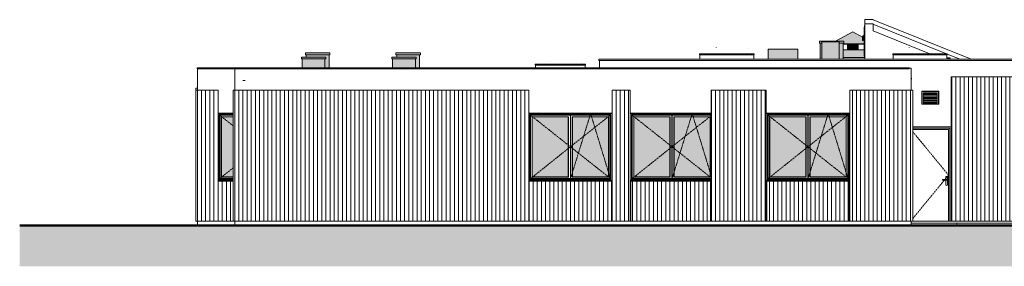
# Model space of a CAD drawing. Header units: millimetres. Extents: x -54722 to 267911, y -1116 to 19261.
# Tile 87 of 92: x 206241 to 229992, y -834 to 5123. Entities that reach past the tile are written whole.
import ezdxf

# ---------------------------------------------------------------- set-up
doc = ezdxf.new("R2010")
doc.units = ezdxf.units.MM
doc.linetypes.add('Centre', pattern=[31.75, 6.35, -4.75, 15.9, -4.75])
for name, color, linetype, lineweight in [('A-DETL-GENF', 92, 'Continuous', 9), ('A-DETL-WIDE', 214, 'Continuous', 50), ('A-DOOR', 31, 'Continuous', 9), ('A-DOOR-FRAM', 31, 'Continuous', 9), ('A-FLOR', 192, 'Continuous', 9), ('A-GENM', 13, 'Continuous', 9), ('A-GLAZ', 151, 'Continuous', 9), ('A-WALL', 113, 'Continuous', 9), ('A-WALL-PATT', 111, 'Continuous', 9), ('M-EQPM', 50, 'Continuous', 9), ('Q-SPCQ', 91, 'Continuous', 9)]:
    doc.layers.add(name, color=color, linetype=linetype, lineweight=lineweight)
pattern_1 = [(90, (268426.51, 0), (-100, 6e-15), [])]

# ---------------------------------------------------------------- blocks, each defined once
blk = doc.blocks.new('Fenêtre 2 Vantaux - 1750 x 75-V80-Façade Sud')
at = {"layer": 'A-GLAZ'}
for p, q in [((-29962, 4747), (-29962, 4752)), ((-29957, 4752), (-29962, 4752)), ((-29955, 4942), (-29957, 4940)), ((-29957, 4247), (-29957, 4940)), ((-29955, 4942), (-29955, 4245)), ((-29952, 4942), (-29955, 4942)), ((-29952, 4982), (-29952, 4205)), ((-29944, 4982), (-29952, 4982)), ((-29981, 4730), (-29995, 4707)), ((-29995, 4707), (-29992, 4706)), ((-29995, 4707), (-29995, 4624)), ((-29995, 4624), (-29992, 4624)), ((-29995, 4624), (-29993, 4622)), ((-29991, 4622), (-29993, 4622)), ((-29980, 4727), (-29992, 4706)), ((-29992, 4706), (-29992, 4624)), ((-29992, 4624), (-29982, 4624)), ((-29992, 4624), (-29991, 4622)), ((-29982, 4622), (-29991, 4622)), ((-29982, 4703), (-29974, 4717)), ((-29982, 4703), (-29979, 4702)), ((-29982, 4624), (-29982, 4703)), ((-29982, 4624), (-29979, 4624)), ((-29982, 4624), (-29982, 4622)), ((-29981, 4622), (-29982, 4622)), ((-29962, 4730), (-29981, 4730)), ((-29981, 4730), (-29980, 4727)), ((-29979, 4624), (-29981, 4622)), ((-29980, 4727), (-29962, 4727)), ((-29979, 4702), (-29972, 4714)), ((-29979, 4624), (-29979, 4702)), ((-29974, 4717), (-29962, 4717)), ((-29974, 4717), (-29972, 4714)), ((-29972, 4714), (-29962, 4714)), ((-29962, 4697), (-29962, 4747)), ((-29957, 4747), (-29962, 4747)), ((-29962, 4692), (-29962, 4697)), ((-29957, 4697), (-29962, 4697)), ((-29962, 4692), (-29957, 4692)), ((-29957, 4247), (-29955, 4245)), ((-29955, 4245), (-29952, 4245)), ((-29952, 4205), (-29944, 4205))]:
    blk.add_line(p, q, dxfattribs=at)
blk = doc.blocks.new('Famille 0 - Famille 140x110-1302226-Façade Sud')
at = {"layer": 'A-GENM'}
for p, q in [((-28751, 4303), (-28751, 4305)), ((-28751, 4303), (-28751, 4305)), ((-27961, 4198), (-27883, 4198)), ((-27883, 4173), (-27961, 4173)), ((-27891, 4173), (-27891, 4165)), ((-27883, 4198), (-27883, 4173))]:
    blk.add_line(p, q, dxfattribs=at)
blk = doc.blocks.new('Famille 0 - Famille 150x120-V81-Façade Sud')
at = {"layer": 'A-GENM'}
for p, q in [((-33927, 4298), (-32612, 4298)), ((-33927, 4273), (-33927, 4298)), ((-33529, 4453), (-33529, 4455)), ((-33529, 4453), (-33529, 4455)), ((-32753, 4429), (-32752, 4430)), ((-32612, 4298), (-32612, 4273)), ((-32612, 4273), (-33927, 4273)), ((-33919, 4165), (-33919, 4273)), ((-32619, 4273), (-32619, 4165))]:
    blk.add_line(p, q, dxfattribs=at)
blk = doc.blocks.new('Tube de toiture3 - Tube de toiture-1312799-Façade Sud')
at = {"layer": 'A-GENM'}
for points in [[(-29972, 4542), (-29957, 4542), (-29958, 4679), (-29979, 4690), (-29979, 4624), (-29984, 4622), (-29991, 4622), (-29992, 4624), (-29993, 4622), (-29995, 4624), (-29995, 4699), (-30231, 4829), (-30232, 4829), (-30646, 4600), (-30446, 4599), (-30446, 4553), (-30466, 4553), (-30466, 4542), (-29982, 4542)], [(-29957, 4529), (-29957, 4542), (-30466, 4542), (-30466, 4529), (-29971, 4529)], [(-30333, 4397), (-30098, 4397), (-30098, 4529), (-30363, 4529), (-30363, 4397), (-30347, 4397)], [(-30466, 4207), (-29952, 4207), (-29952, 4245), (-29955, 4245), (-29957, 4247), (-29957, 4397), (-30466, 4397), (-30466, 4208)], [(-30092, 4165), (-29944, 4165), (-29944, 4205), (-29952, 4205), (-29952, 4207), (-30466, 4207), (-30466, 4165), (-30333, 4165)]]:
    blk.add_hatch(color=256, dxfattribs=at).paths.add_polyline_path(points)
for p, q in [((-30232, 4829), (-30646, 4600)), ((-30229, 4829), (-30232, 4829)), ((-30232, 4829), (-30229, 4829)), ((-29995, 4699), (-30229, 4829)), ((-29956, 4542), (-30467, 4542)), ((-29956, 4529), (-30467, 4529)), ((-30363, 4397), (-30363, 4529)), ((-30098, 4529), (-30098, 4397)), ((-29957, 4678), (-29979, 4691)), ((-30467, 4397), (-30364, 4397)), ((-30347, 4397), (-30363, 4397)), ((-30347, 4397), (-30315, 4397)), ((-30281, 4397), (-30315, 4397)), ((-30281, 4397), (-30248, 4397)), ((-30213, 4397), (-30248, 4397)), ((-30213, 4397), (-30180, 4397)), ((-30146, 4397), (-30180, 4397)), ((-30146, 4397), (-30113, 4397)), ((-30098, 4397), (-30113, 4397)), ((-30097, 4397), (-29957, 4397)), ((-30466, 4207), (-29952, 4207))]:
    blk.add_line(p, q, dxfattribs=at)
blk = doc.blocks.new('Famille 0 - Famille 110x110-1193777-Façade Sud')
at = {"layer": 'A-GENM'}
for p, q in [((-37892, 4048), (-36677, 4048)), ((-37892, 4023), (-37892, 4048)), ((-37544, 4103), (-37544, 4105)), ((-37544, 4103), (-37544, 4105)), ((-36768, 4079), (-36767, 4080)), ((-36677, 4048), (-36677, 4023)), ((-36677, 4023), (-37892, 4023)), ((-37885, 3963), (-37885, 4023)), ((-36685, 4023), (-36685, 3963))]:
    blk.add_line(p, q, dxfattribs=at)
blk = doc.blocks.new('Conduit Gaz5 - Conduit Gaz-1326463-Façade Sud')
at = {"layer": 'A-GENM'}
for points in [[(-42844, 4273), (-42844, 4320), (-43434, 4320), (-43434, 4273)], [(-40663, 4273), (-40663, 4320), (-41253, 4320), (-41253, 4273)], [(-42944, 4173), (-42944, 4220), (-43534, 4220), (-43534, 4173)], [(-43136, 3963), (-42964, 3963), (-42964, 4173), (-43514, 4173), (-43514, 3963), (-43353, 3963)], [(-42944, 3963), (-42864, 3963), (-42864, 4273), (-43414, 4273), (-43414, 4220), (-42944, 4220), (-42944, 4173), (-42964, 4173), (-42964, 3963)], [(-40763, 4173), (-40763, 4220), (-41353, 4220), (-41353, 4173)], [(-40783, 3963), (-40783, 4173), (-41333, 4173), (-41333, 3963)], [(-40763, 3963), (-40683, 3963), (-40683, 4273), (-41233, 4273), (-41233, 4220), (-40763, 4220), (-40763, 4173), (-40783, 4173), (-40783, 3963)]]:
    blk.add_hatch(color=256, dxfattribs=at).paths.add_polyline_path(points)
for p, q in [((-43434, 4320), (-42844, 4320)), ((-43434, 4273), (-43434, 4320)), ((-42844, 4273), (-42844, 4320)), ((-41253, 4320), (-40663, 4320)), ((-41253, 4273), (-41253, 4320)), ((-40663, 4273), (-40663, 4320)), ((-43534, 4220), (-42944, 4220)), ((-43534, 4173), (-43534, 4220)), ((-42944, 4173), (-43534, 4173)), ((-43514, 3963), (-43514, 4173)), ((-42844, 4273), (-43434, 4273)), ((-43414, 4220), (-43414, 4273)), ((-42964, 3963), (-42964, 4173)), ((-42944, 4173), (-42944, 4220)), ((-42864, 3963), (-42864, 4273)), ((-41353, 4220), (-40763, 4220)), ((-41353, 4173), (-41353, 4220)), ((-40763, 4173), (-41353, 4173)), ((-41333, 3963), (-41333, 4173)), ((-40663, 4273), (-41253, 4273)), ((-41233, 4220), (-41233, 4273)), ((-40783, 3963), (-40783, 4173)), ((-40763, 4173), (-40763, 4220)), ((-40683, 3963), (-40683, 4273))]:
    blk.add_line(p, q, dxfattribs=at)
blk = doc.blocks.new('Conduit Gaz6 - Conduit Gaz-1327236-Façade Sud')
at = {"layer": 'A-GENM'}
for points in [[(-30977, 4553), (-30977, 4587), (-30558, 4587), (-30558, 4553), (-30446, 4553), (-30446, 4600), (-31036, 4600), (-31036, 4553)], [(-30789, 4165), (-30779, 4165), (-30779, 4587), (-30977, 4587), (-30977, 4165), (-30815, 4165)], [(-30561, 4165), (-30558, 4165), (-30558, 4587), (-30779, 4587), (-30779, 4165), (-30564, 4165)], [(-31556, 4165), (-31556, 4410), (-32269, 4410), (-32269, 4165)]]:
    blk.add_hatch(color=256, dxfattribs=at).paths.add_polyline_path(points)
h = blk.add_hatch(color=256, dxfattribs=at)
h.paths.add_polyline_path([(-30977, 4165), (-30977, 4553), (-31016, 4553), (-31016, 4165)])
h.paths.add_polyline_path([(-30466, 4165), (-30466, 4553), (-30558, 4553), (-30558, 4165)])
for p, q in [((-31036, 4600), (-30446, 4600)), ((-31036, 4553), (-31036, 4600)), ((-30977, 4553), (-31036, 4553)), ((-31016, 4553), (-30977, 4553)), ((-31016, 4165), (-31016, 4553)), ((-30978, 4587), (-30978, 4165)), ((-30978, 4587), (-30779, 4587)), ((-30779, 4587), (-30558, 4587)), ((-30558, 4165), (-30558, 4587)), ((-30446, 4553), (-30558, 4553)), ((-30558, 4553), (-30466, 4553)), ((-30466, 4165), (-30466, 4553)), ((-30446, 4553), (-30446, 4600)), ((-32269, 4410), (-31556, 4410)), ((-32269, 4165), (-32269, 4410)), ((-31556, 4165), (-31556, 4410))]:
    blk.add_line(p, q, dxfattribs=at)
blk = doc.blocks.new('Accrotère R_1 - Accrotère R_1-1333940-Façade Sud')
at = {"layer": 'A-GENM'}
for p, q in [((-36354, 4165), (-3736, 4165)), ((-36354, 4135), (-36354, 4165)), ((-3736, 4135), (-36354, 4135)), ((-3736, 4135), (-3736, 4165)), ((-46049, 3933), (-46049, 3963)), ((-45152, 3963), (-46049, 3963)), ((-46049, 3933), (-45152, 3933)), ((-45152, 3933), (-45152, 3963)), ((-28873, 3963), (-45152, 3963)), ((-45152, 3933), (-28873, 3933)), ((-28873, 3933), (-28873, 3963)), ((-28813, 3713), (-28823, 3713)), ((-28823, 3683), (-28813, 3683)), ((-28813, 3683), (-28813, 3713))]:
    blk.add_line(p, q, dxfattribs=at)
blk = doc.blocks.new('__Int_ Simple - __PP _0_93m x 2_25_-1522802-Façade Sud')
at = {"layer": 'A-DOOR', "lineweight": 18}
for p, q in [((-27858, 2533), (-28783, 2533)), ((-28783, 2503), (-27888, 2503)), ((-27888, 2503), (-27888, 253)), ((-27858, 253), (-27888, 253))]:
    blk.add_line(p, q, dxfattribs=at)
at = {"layer": 'A-DOOR', "linetype": 'Centre'}
for p, q in [((-28783, 2416), (-27923, 1368)), ((-27923, 1368), (-28783, 320))]:
    blk.add_line(p, q, dxfattribs=at)
at = {"layer": 'A-DOOR'}
for p, q in [((-27983, 1261), (-28068, 1261)), ((-28068, 1260), (-28068, 1261)), ((-28068, 1246), (-28068, 1260)), ((-28068, 1260), (-27981, 1260)), ((-28068, 1246), (-28068, 1246)), ((-28068, 1246), (-27981, 1246)), ((-28068, 1245), (-27983, 1245)), ((-27988, 1333), (-27988, 1261)), ((-27988, 1246), (-27988, 1123)), ((-27968, 1261), (-27983, 1261)), ((-27983, 1245), (-27968, 1245)), ((-27981, 1260), (-27962, 1260)), ((-27981, 1260), (-27981, 1246)), ((-27981, 1246), (-27962, 1246)), ((-27962, 1260), (-27962, 1246)), ((-27948, 1123), (-27948, 1333))]:
    blk.add_line(p, q, dxfattribs=at)
for centre, start, end in [((-27968, 1299), 60, 120), ((-27968, 1158), 240, 300)]:
    blk.add_arc(centre, 40, start, end, dxfattribs=at)
for points in [[(-27984, 1261), (-27983, 1261), (-27982, 1261), (-27981, 1261), (-27981, 1260)], [(-27981, 1246), (-27981, 1246), (-27982, 1245), (-27983, 1245), (-27984, 1246)], [(-27970, 1261), (-27969, 1261), (-27966, 1261), (-27963, 1261), (-27962, 1260)], [(-27962, 1246), (-27963, 1246), (-27966, 1245), (-27969, 1245), (-27970, 1246)]]:
    blk.add_open_spline(points, degree=3, dxfattribs=at)
at = {"layer": 'A-DOOR-FRAM'}
for p, q in [((-28783, 2468), (-27923, 2468)), ((-27923, 2468), (-27923, 253)), ((-27888, 253), (-27923, 253))]:
    blk.add_line(p, q, dxfattribs=at)
blk = doc.blocks.new('Grille d_aération - Mur - Type A-1522805-Façade Sud')
at = {"layer": 'M-EQPM'}
for p, q in [((-28563, 3388), (-28568, 3393)), ((-28568, 3393), (-28568, 3082)), ((-28158, 3393), (-28568, 3393)), ((-28563, 3087), (-28563, 3388)), ((-28163, 3388), (-28563, 3388)), ((-28533, 3358), (-28533, 3118)), ((-28193, 3358), (-28533, 3358)), ((-28193, 3118), (-28193, 3358)), ((-28158, 3393), (-28163, 3388)), ((-28163, 3388), (-28163, 3087)), ((-28158, 3082), (-28158, 3393)), ((-28533, 3118), (-28193, 3118)), ((-28563, 3087), (-28568, 3082)), ((-28568, 3082), (-28158, 3082)), ((-28163, 3087), (-28563, 3087)), ((-28163, 3087), (-28158, 3082))]:
    blk.add_line(p, q, dxfattribs=at)
at = {"layer": 'Q-SPCQ'}
for p, q in [((-28193, 3351), (-28533, 3351)), ((-28193, 3321), (-28533, 3321)), ((-28193, 3318), (-28533, 3318)), ((-28193, 3313), (-28533, 3313)), ((-28193, 3283), (-28533, 3283)), ((-28193, 3280), (-28533, 3280)), ((-28193, 3275), (-28533, 3275)), ((-28193, 3245), (-28533, 3245)), ((-28193, 3242), (-28533, 3242)), ((-28193, 3237), (-28533, 3237)), ((-28193, 3207), (-28533, 3207)), ((-28193, 3204), (-28533, 3204)), ((-28193, 3199), (-28533, 3199)), ((-28193, 3169), (-28533, 3169)), ((-28193, 3166), (-28533, 3166)), ((-28193, 3161), (-28533, 3161)), ((-28193, 3131), (-28533, 3131)), ((-28193, 3128), (-28533, 3128))]:
    blk.add_line(p, q, dxfattribs=at)
blk = doc.blocks.new('2 Vantaux - 200 x 160-1522796-Façade Sud')
at = {"layer": 'A-GLAZ'}
h = blk.add_hatch(color=256, dxfattribs=at)
h.paths.add_polyline_path([(-33673, 1327), (-33673, 2773), (-34543, 2773), (-34543, 1327), (-33706, 1327)])
h.paths.add_polyline_path([(-35513, 1327), (-34643, 1327), (-34643, 2773), (-35513, 2773), (-35513, 1327)])
for p, q in [((-35599, 2859), (-35601, 2861)), ((-35601, 2861), (-33646, 2861)), ((-35599, 1237), (-35599, 2859)), ((-33646, 2859), (-35599, 2859)), ((-35572, 1237), (-35572, 2832)), ((-35569, 2829), (-35572, 2832)), ((-35572, 2832), (-33646, 2832)), ((-35568, 2828), (-35569, 2829)), ((-35569, 2829), (-35569, 1237)), ((-35569, 2829), (-33646, 2829)), ((-35568, 2828), (-35568, 1268)), ((-33646, 2828), (-35568, 2828)), ((-35553, 2813), (-35553, 1287)), ((-35553, 2813), (-33646, 2813)), ((-35513, 2773), (-35517, 2777)), ((-35517, 1323), (-35517, 2777)), ((-35517, 2777), (-34639, 2777)), ((-35513, 2773), (-35513, 1327)), ((-35513, 2773), (-34643, 2773)), ((-34639, 2777), (-34643, 2773)), ((-34643, 1327), (-34643, 2773)), ((-34639, 1323), (-34639, 2777)), ((-34595, 2813), (-34595, 1287)), ((-34593, 1287), (-34593, 2813)), ((-34593, 2813), (-34593, 1287)), ((-34592, 2813), (-34592, 1287)), ((-34543, 2773), (-34547, 2777)), ((-34547, 1323), (-34547, 2777)), ((-34547, 2777), (-33669, 2777)), ((-34543, 1327), (-34543, 2773)), ((-34543, 2773), (-33673, 2773)), ((-33669, 2777), (-33673, 2773)), ((-33673, 2773), (-33673, 1327)), ((-33669, 1323), (-33669, 2777)), ((-33646, 1237), (-35601, 1237)), ((-35599, 1237), (-35601, 1237)), ((-35586, 1224), (-35601, 1224)), ((-35572, 1237), (-35599, 1237)), ((-35569, 1237), (-35572, 1237)), ((-35568, 1268), (-35569, 1268)), ((-33646, 1267), (-35569, 1267)), ((-35569, 1248), (-33646, 1248)), ((-33646, 1271), (-35568, 1271)), ((-35568, 1248), (-35568, 1247)), ((-33646, 1247), (-35568, 1247)), ((-35553, 1287), (-33646, 1287)), ((-35513, 1327), (-35517, 1323)), ((-34639, 1323), (-35517, 1323)), ((-35513, 1327), (-34643, 1327)), ((-34643, 1327), (-34639, 1323)), ((-34543, 1327), (-34547, 1323)), ((-33669, 1323), (-34547, 1323)), ((-33673, 1327), (-34543, 1327)), ((-33673, 1327), (-33669, 1323)), ((-33646, 1224), (-33661, 1224))]:
    blk.add_line(p, q, dxfattribs=at)
at = {"layer": 'A-GLAZ', "linetype": 'Centre'}
for p, q in [((-34592, 1278), (-34105, 2853)), ((-34105, 2853), (-33646, 1350)), ((-35562, 2822), (-34593, 2053)), ((-33646, 2805), (-34593, 2053)), ((-34593, 2053), (-35562, 1278)), ((-34593, 2053), (-33646, 1304))]:
    blk.add_line(p, q, dxfattribs=at)
blk = doc.blocks.new('2 Vantaux - 200 x 160-V83-Façade Sud')
at = {"layer": 'A-GLAZ'}
h = blk.add_hatch(color=256, dxfattribs=at)
h.paths.add_polyline_path([(-37964, 1327), (-37094, 1327), (-37094, 2773), (-37964, 2773), (-37964, 1539)])
h.paths.add_polyline_path([(-36994, 1327), (-36124, 1327), (-36124, 2773), (-36994, 2773), (-36994, 1539)])
for p, q in [((-38050, 2861), (-36036, 2861)), ((-36038, 2859), (-38050, 2859)), ((-36036, 2861), (-36038, 2859)), ((-36038, 1237), (-36038, 2859)), ((-38023, 1237), (-38023, 2832)), ((-38020, 2829), (-38023, 2832)), ((-38023, 2832), (-36065, 2832)), ((-38019, 2828), (-38020, 2829)), ((-38020, 2829), (-38020, 1237)), ((-38020, 2829), (-36068, 2829)), ((-38019, 2828), (-38019, 1268)), ((-36069, 2828), (-38019, 2828)), ((-38004, 2813), (-38004, 1287)), ((-38004, 2813), (-36084, 2813)), ((-37964, 2773), (-37968, 2777)), ((-37968, 1323), (-37968, 2777)), ((-37968, 2777), (-37090, 2777)), ((-37964, 2773), (-37964, 1327)), ((-37964, 2773), (-37094, 2773)), ((-37090, 2777), (-37094, 2773)), ((-37094, 1327), (-37094, 2773)), ((-37090, 1323), (-37090, 2777)), ((-37045, 2813), (-37045, 1287)), ((-37044, 1287), (-37044, 2813)), ((-37044, 2813), (-37044, 1287)), ((-37042, 2813), (-37042, 1287)), ((-36994, 2773), (-36998, 2777)), ((-36998, 1323), (-36998, 2777)), ((-36998, 2777), (-36120, 2777)), ((-36994, 1327), (-36994, 2773)), ((-36994, 2773), (-36124, 2773)), ((-36120, 2777), (-36124, 2773)), ((-36124, 2773), (-36124, 1327)), ((-36120, 1323), (-36120, 2777)), ((-36084, 1287), (-36084, 2813)), ((-36068, 2829), (-36069, 2828)), ((-36069, 1268), (-36069, 2828)), ((-36065, 2832), (-36068, 2829)), ((-36068, 1237), (-36068, 2829)), ((-36065, 2832), (-36065, 1237)), ((-36036, 1237), (-38050, 1237)), ((-38023, 1237), (-38050, 1237)), ((-38035, 1224), (-38050, 1224)), ((-38020, 1237), (-38023, 1237)), ((-38019, 1268), (-38020, 1268)), ((-36068, 1267), (-38020, 1267)), ((-38020, 1248), (-36068, 1248)), ((-36069, 1271), (-38019, 1271)), ((-38019, 1248), (-38019, 1247)), ((-36069, 1247), (-38019, 1247)), ((-38004, 1287), (-36084, 1287)), ((-37964, 1327), (-37968, 1323)), ((-37090, 1323), (-37968, 1323)), ((-37964, 1327), (-37094, 1327)), ((-37094, 1327), (-37090, 1323)), ((-36994, 1327), (-36998, 1323)), ((-36120, 1323), (-36998, 1323)), ((-36124, 1327), (-36994, 1327)), ((-36124, 1327), (-36120, 1323)), ((-36068, 1268), (-36069, 1268)), ((-36069, 1247), (-36069, 1248)), ((-36065, 1237), (-36068, 1237)), ((-36038, 1237), (-36065, 1237)), ((-36036, 1224), (-36051, 1224)), ((-36036, 1237), (-36038, 1237))]:
    blk.add_line(p, q, dxfattribs=at)
at = {"layer": 'A-GLAZ', "linetype": 'Centre'}
for p, q in [((-37042, 1278), (-36556, 2853)), ((-36556, 2853), (-36075, 1278)), ((-38012, 2822), (-37044, 2053)), ((-36074, 2823), (-37044, 2053)), ((-37044, 2053), (-38012, 1278)), ((-37044, 2053), (-36074, 1285))]:
    blk.add_line(p, q, dxfattribs=at)
blk = doc.blocks.new('2 Vantaux - 200 x 160-V84-Façade Sud')
at = {"layer": 'A-GLAZ'}
h = blk.add_hatch(color=256, dxfattribs=at)
h.paths.add_polyline_path([(-31538, 1327), (-31363, 1327), (-31363, 2773), (-32233, 2773), (-32233, 1327), (-32020, 1327)])
h.paths.add_polyline_path([(-30393, 1327), (-30393, 2773), (-31263, 2773), (-31263, 1327), (-30574, 1327)])
for p, q in [((-32319, 2859), (-32321, 2861)), ((-32321, 2861), (-30305, 2861)), ((-32319, 1237), (-32319, 2859)), ((-30307, 2859), (-32319, 2859)), ((-30305, 2861), (-30307, 2859)), ((-30307, 1237), (-30307, 2859)), ((-32292, 1237), (-32292, 2832)), ((-32289, 2829), (-32292, 2832)), ((-32292, 2832), (-30334, 2832)), ((-32288, 2828), (-32289, 2829)), ((-32289, 2829), (-32289, 1237)), ((-32289, 2829), (-30337, 2829)), ((-32288, 2828), (-32288, 1268)), ((-30338, 2828), (-32288, 2828)), ((-32273, 2813), (-32273, 1287)), ((-32273, 2813), (-30353, 2813)), ((-32233, 2773), (-32237, 2777)), ((-32237, 1323), (-32237, 2777)), ((-32237, 2777), (-31359, 2777)), ((-32233, 2773), (-32233, 1327)), ((-32233, 2773), (-31363, 2773)), ((-31359, 2777), (-31363, 2773)), ((-31363, 1327), (-31363, 2773)), ((-31359, 1323), (-31359, 2777)), ((-31315, 2813), (-31315, 1287)), ((-31313, 1287), (-31313, 2813)), ((-31313, 2813), (-31313, 1287)), ((-31312, 2813), (-31312, 1287)), ((-31263, 2773), (-31267, 2777)), ((-31267, 1323), (-31267, 2777)), ((-31267, 2777), (-30389, 2777)), ((-31263, 1327), (-31263, 2773)), ((-31263, 2773), (-30393, 2773)), ((-30389, 2777), (-30393, 2773)), ((-30393, 2773), (-30393, 1327)), ((-30389, 1323), (-30389, 2777)), ((-30353, 1287), (-30353, 2813)), ((-30337, 2829), (-30338, 2828)), ((-30338, 1268), (-30338, 2828)), ((-30334, 2832), (-30337, 2829)), ((-30337, 1237), (-30337, 2829)), ((-30334, 2832), (-30334, 1237)), ((-30305, 1237), (-32321, 1237)), ((-32319, 1237), (-32321, 1237)), ((-32305, 1224), (-32321, 1224)), ((-32292, 1237), (-32319, 1237)), ((-32289, 1237), (-32292, 1237)), ((-32288, 1268), (-32289, 1268)), ((-30337, 1267), (-32289, 1267)), ((-32289, 1248), (-30337, 1248)), ((-30338, 1271), (-32288, 1271)), ((-32288, 1248), (-32288, 1247)), ((-30338, 1247), (-32288, 1247)), ((-32273, 1287), (-30353, 1287)), ((-32233, 1327), (-32237, 1323)), ((-31359, 1323), (-32237, 1323)), ((-32233, 1327), (-31363, 1327)), ((-31363, 1327), (-31359, 1323)), ((-31263, 1327), (-31267, 1323)), ((-30389, 1323), (-31267, 1323)), ((-30393, 1327), (-31263, 1327)), ((-30393, 1327), (-30389, 1323)), ((-30337, 1268), (-30338, 1268)), ((-30338, 1247), (-30338, 1248)), ((-30334, 1237), (-30337, 1237)), ((-30307, 1237), (-30334, 1237)), ((-30305, 1224), (-30321, 1224)), ((-30305, 1237), (-30307, 1237))]:
    blk.add_line(p, q, dxfattribs=at)
at = {"layer": 'A-GLAZ', "linetype": 'Centre'}
for p, q in [((-31312, 1278), (-30825, 2853)), ((-30825, 2853), (-30345, 1278)), ((-32282, 2822), (-31313, 2053)), ((-30343, 2823), (-31313, 2053)), ((-31313, 2053), (-32282, 1278)), ((-31313, 2053), (-30343, 1285))]:
    blk.add_line(p, q, dxfattribs=at)
blk = doc.blocks.new('2 Vantaux - 200 x 160-V85-Façade Sud')
at = {"layer": 'A-GLAZ'}
blk.add_hatch(color=256, dxfattribs=at).paths.add_polyline_path([(-45182, 1327), (-45182, 2773), (-45461, 2773), (-45461, 1327)])
for p, q in [((-45541, 2861), (-45182, 2861)), ((-45182, 2859), (-45541, 2859)), ((-45520, 1237), (-45520, 2832)), ((-45517, 2829), (-45520, 2832)), ((-45520, 2832), (-45182, 2832)), ((-45516, 2828), (-45517, 2829)), ((-45517, 2829), (-45517, 1237)), ((-45517, 2829), (-45182, 2829)), ((-45516, 2828), (-45516, 1268)), ((-45182, 2828), (-45516, 2828)), ((-45501, 2813), (-45501, 1287)), ((-45501, 2813), (-45182, 2813)), ((-45461, 2773), (-45465, 2777)), ((-45465, 1323), (-45465, 2777)), ((-45465, 2777), (-45182, 2777)), ((-45461, 2773), (-45461, 1327)), ((-45461, 2773), (-45182, 2773)), ((-45182, 1237), (-45541, 1237)), ((-45520, 1237), (-45541, 1237)), ((-45517, 1237), (-45520, 1237)), ((-45516, 1268), (-45517, 1268)), ((-45182, 1267), (-45517, 1267)), ((-45517, 1248), (-45182, 1248)), ((-45182, 1271), (-45516, 1271)), ((-45516, 1248), (-45516, 1247)), ((-45182, 1247), (-45516, 1247)), ((-45501, 1287), (-45182, 1287)), ((-45461, 1327), (-45465, 1323)), ((-45182, 1323), (-45465, 1323)), ((-45461, 1327), (-45182, 1327))]:
    blk.add_line(p, q, dxfattribs=at)
at = {"layer": 'A-GLAZ', "linetype": 'Centre'}
for p, q in [((-45510, 2822), (-45182, 2562)), ((-45182, 1541), (-45510, 1278))]:
    blk.add_line(p, q, dxfattribs=at)

msp = doc.modelspace()

# ---------------------------------------------------------------- hatches: boundary and pattern name
at = {"layer": 'A-DETL-GENF'}
msp.add_hatch(color=252, dxfattribs=at).paths.add_polyline_path([(206241, -834), (267911, -834), (267911, 150), (206241, 150)])
at = {"layer": 'A-WALL-PATT'}
h = msp.add_hatch(dxfattribs=at)
h.set_pattern_fill('FP_17', color=256, style=0, pattern_type=2)
h.set_pattern_definition(pattern_1)
h.paths.add_polyline_path([(228711, 253), (238766, 253), (238766, 3742), (237087, 3742), (237087, 1253), (232676, 1253), (232676, 3742), (228711, 3742), (228711, 352)])
h.paths.add_polyline_path([(251988, 253), (252823, 253), (252823, 3742), (251989, 3742), (251989, 2583), (251988, 2583), (251988, 352)])
h.paths.add_polyline_path([(250858, 253), (250858, 3742), (248181, 3742), (248181, 3153), (248211, 3153), (248211, 1253), (246761, 1253), (246761, 1313), (242163, 1313), (242163, 3742), (240586, 3742), (240586, 253), (250566, 253)])
h.paths.add_polyline_path([(246761, 1215), (246761, 1248), (246763, 1248), (246763, 1215)])
h.paths.add_polyline_path([(248209, 1215), (248209, 1248), (248211, 1248), (248211, 1215)])
h.paths.add_polyline_path([(248209, 1248), (248209, 1252), (248211, 1251)])
h = msp.add_hatch(dxfattribs=at)
h.set_pattern_fill('FP_17', color=256, style=0, pattern_type=2)
h.set_pattern_definition(pattern_1)
h.paths.add_polyline_path([(210489, 3422), (210529, 3422), (210529, 3465), (210489, 3465)])
h = msp.add_hatch(dxfattribs=at)
h.set_pattern_fill('FP_17', color=256, style=0, pattern_type=2)
h.set_pattern_definition(pattern_1)
h.paths.add_polyline_path([(210489, 253), (211387, 253), (211387, 1226), (211028, 1226), (211028, 3422), (210489, 3422), (210489, 352)])
h = msp.add_hatch(dxfattribs=at)
h.set_pattern_fill('FP_17', color=256, style=0, pattern_type=2)
h.set_pattern_definition(pattern_1)
h.paths.add_polyline_path([(211427, 253), (218519, 253), (218519, 3422), (211427, 3422), (211427, 352)])
h.paths.add_polyline_path([(218534, 253), (220518, 253), (220518, 1224), (218534, 1224), (218534, 352)])
h.paths.add_polyline_path([(224248, 253), (224248, 3422), (222922, 3422), (222922, 253), (223586, 253)])
h.paths.add_polyline_path([(224263, 253), (226247, 253), (226247, 1224), (224263, 1224), (224263, 352)])
h.paths.add_polyline_path([(227746, 253), (227746, 3422), (226264, 3422), (226264, 253), (227440, 253)])
h.paths.add_polyline_path([(220983, 253), (222907, 253), (222907, 1224), (220983, 1224), (220983, 352)])
h.paths.add_polyline_path([(220968, 253), (220968, 3422), (220533, 3422), (220533, 253)])

# ---------------------------------------------------------------- linework, layer by layer
at = {"layer": 'A-DETL-WIDE'}
msp.add_line((267911, 150), (206241, 150), dxfattribs=at)
at = {"layer": 'A-FLOR'}
for p, q in [((226625, 5123), (226825, 5123)), ((226625, 5123), (226625, 5023)), ((226825, 5023), (226802, 5023)), ((226825, 5121), (226825, 5123)), ((226825, 5121), (229191, 4165)), ((226825, 5023), (226825, 4852)), ((228194, 4298), (226825, 4852)), ((228924, 4165), (228615, 4290)), ((210529, 253), (210529, 150)), ((211427, 253), (211427, 150)), ((218519, 253), (218534, 253)), ((220518, 253), (220533, 253)), ((220968, 253), (220983, 253)), ((227746, 253), (227746, 210)), ((227786, 253), (228681, 253)), ((227746, 210), (253633, 210)), ((227746, 210), (227746, 150)), ((228846, 210), (228846, 150))]:
    msp.add_line(p, q, dxfattribs=at)
at = {"layer": 'A-WALL'}
for p, q in [((226802, 5023), (226625, 5023)), ((226625, 5023), (226625, 4165)), ((228595, 4298), (226802, 5023)), ((220225, 4135), (220225, 3963)), ((210529, 3933), (210529, 3422)), ((211427, 3933), (211427, 253)), ((227696, 3953), (227746, 3953)), ((227746, 3953), (227746, 3422)), ((211627, 3652), (211677, 3652)), ((232676, 3742), (228711, 3742)), ((228711, 3742), (228711, 253)), ((210489, 3465), (210489, 3467)), ((210529, 3467), (210489, 3467)), ((210489, 3465), (210529, 3465)), ((210489, 3465), (210489, 253)), ((211028, 3422), (210489, 3422)), ((211028, 1226), (211028, 3422)), ((218519, 3422), (211387, 3422)), ((211387, 253), (211387, 3422)), ((218519, 253), (218519, 3422)), ((220968, 3422), (220533, 3422)), ((220533, 3422), (220533, 253)), ((220968, 253), (220968, 3422)), ((224248, 3422), (222922, 3422)), ((222922, 3422), (222922, 253)), ((224248, 253), (224248, 3422)), ((227786, 3422), (226264, 3422)), ((226264, 3422), (226264, 253)), ((227786, 3422), (227786, 253)), ((211387, 1226), (211028, 1226)), ((218534, 1224), (218534, 253)), ((220518, 1224), (218534, 1224)), ((220518, 253), (220518, 1224)), ((220983, 1224), (220983, 253)), ((222907, 1224), (220983, 1224)), ((222907, 253), (222907, 1224)), ((224263, 1224), (224263, 253)), ((226247, 1224), (224263, 1224)), ((226247, 253), (226247, 1224)), ((210489, 253), (227786, 253)), ((228711, 253), (238766, 253))]:
    msp.add_line(p, q, dxfattribs=at)

# ---------------------------------------------------------------- block references
at = {"layer": 'A-DOOR'}
msp.add_blockref('__Int_ Simple - __PP _0_93m x 2_25_-1522802-Façade Sud', (256569, 0), dxfattribs=at)
at = {"layer": 'A-GENM'}
for name, p in [('Tube de toiture3 - Tube de toiture-1312799-Façade Sud', (256569, 0)), ('Conduit Gaz6 - Conduit Gaz-1327236-Façade Sud', (256569, 0)), ('Conduit Gaz5 - Conduit Gaz-1326463-Façade Sud', (256569, 0)), ('Famille 0 - Famille 150x120-V81-Façade Sud', (256569, 0)), ('Famille 0 - Famille 150x120-V81-Façade Sud', (261227, 0)), ('Famille 0 - Famille 140x110-1302226-Façade Sud', (256569, 0)), ('Accrotère R_1 - Accrotère R_1-1333940-Façade Sud', (256569, 0)), ('Famille 0 - Famille 110x110-1193777-Façade Sud', (256569, 0))]:
    msp.add_blockref(name, p, dxfattribs=at)
at = {"layer": 'A-GLAZ'}
for name in ['Fenêtre 2 Vantaux - 1750 x 75-V80-Façade Sud', '2 Vantaux - 200 x 160-V85-Façade Sud', '2 Vantaux - 200 x 160-V83-Façade Sud', '2 Vantaux - 200 x 160-1522796-Façade Sud', '2 Vantaux - 200 x 160-V84-Façade Sud']:
    msp.add_blockref(name, (256569, 0), dxfattribs=at)
at = {"layer": 'M-EQPM'}
msp.add_blockref('Grille d_aération - Mur - Type A-1522805-Façade Sud', (256569, 0), dxfattribs=at)

doc.saveas('drawing.dxf')
